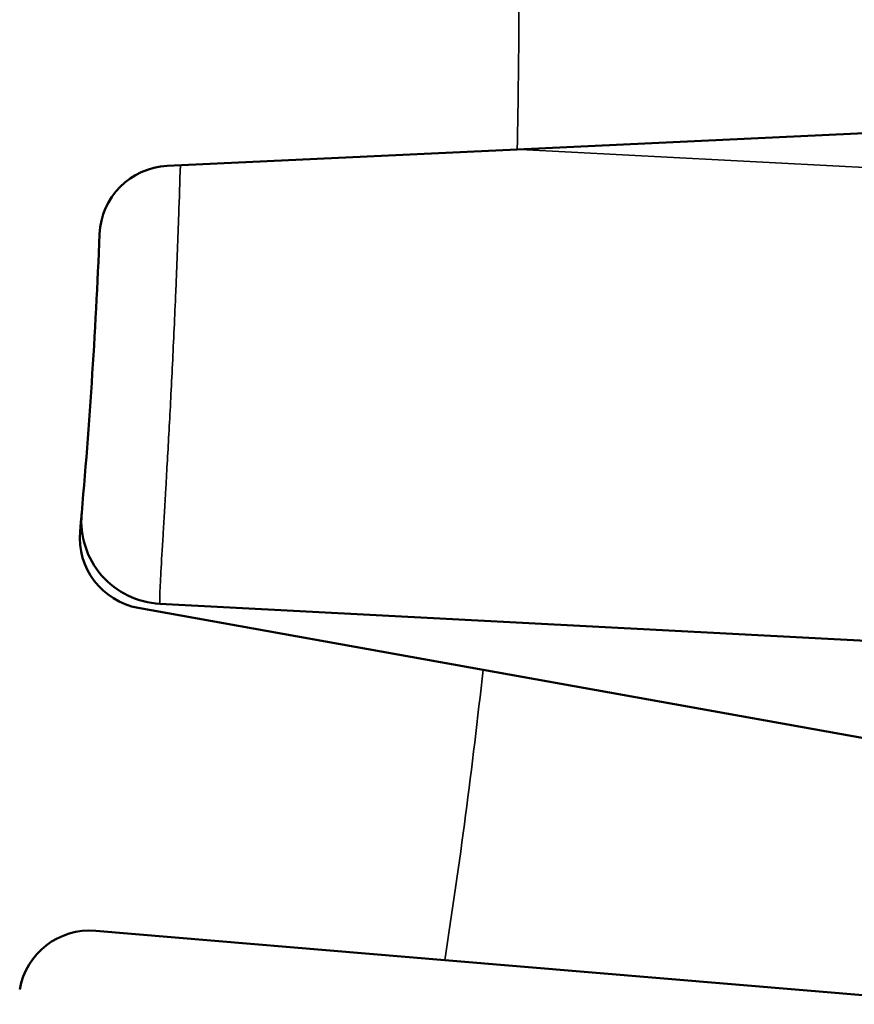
# Model space of a CAD drawing. Header units: millimetres. Extents: x 38 to 2514, y 38 to 1622.
# Tile 156 of 244: x 1122.9 to 1129.94, y 1321.53 to 1329.84. Entities that reach past the tile are written whole.
import ezdxf

# ---------------------------------------------------------------- set-up
doc = ezdxf.new("R2010")
doc.units = ezdxf.units.MM
doc.header["$LTSCALE"] = 7.692308
doc.layers.add('Visible (ISO)', color=7, linetype='Continuous', lineweight=50)
doc.layers.add('Visible Narrow (ISO)', color=7, linetype='Continuous', lineweight=35)

msp = doc.modelspace()

# ---------------------------------------------------------------- linework, layer by layer
at = {"layer": 'Visible (ISO)'}
for p, q in [((1127.0992, 1328.7456), (1131.5419, 1328.9544)), ((1124.1479, 1328.6069), (1127.0992, 1328.7456)), ((1124.0862, 1324.9117), (1130.7336, 1324.5634)), ((1126.8115, 1324.3552), (1123.9035, 1324.878)), ((1126.8115, 1324.3552), (1131.1889, 1323.5683)), ((1123.5448, 1322.1534), (1126.489, 1321.9057)), ((1126.489, 1321.9057), (1130.9209, 1321.5328))]:
    msp.add_line(p, q, dxfattribs=at)
for centre, radius, start, end in [((1124.1761, 1328.0076), 0.6, 92.69071, 177.71985), ((1074.6154, 1329.981), 49, 354.78015, 357.71985), ((1124.1229, 1325.6108), 0.7, 174.95538, 267), ((1124.0097, 1325.4685), 0.6, 174.78015, 259.80929), ((1123.4945, 1321.5555), 0.6, 85.19071, 170.21985)]:
    msp.add_arc(centre, radius, start, end, dxfattribs=at)
at = {"layer": 'Visible Narrow (ISO)'}
msp.add_line((1127.1265, 1328.7469), (1131.1455, 1328.5363), dxfattribs=at)
for start, end in [(358.65166, 1.34834), (351.15166, 353.84834)]:
    msp.add_arc((1074.6154, 1329.981), 52.4984, start, end, dxfattribs=at)
msp.add_open_spline([(1124.2587, 1328.6122), (1124.2544, 1328.4713), (1124.2499, 1328.3328), (1124.2452, 1328.198), (1124.238, 1327.9932), (1124.2304, 1327.7969), (1124.2224, 1327.6042), (1124.2216, 1327.5855), (1124.2208, 1327.5669), (1124.22, 1327.5483), (1124.211, 1327.3376), (1124.2016, 1327.1309), (1124.192, 1326.9344), (1124.1824, 1326.738), (1124.1727, 1326.5517), (1124.1632, 1326.3769), (1124.1537, 1326.2021), (1124.1444, 1326.0388), (1124.1359, 1325.8915), (1124.1277, 1325.7507), (1124.1202, 1325.6241), (1124.1135, 1325.5095), (1124.1132, 1325.5042), (1124.1129, 1325.4989), (1124.1125, 1325.4936), (1124.1056, 1325.3749), (1124.0994, 1325.27), (1124.0947, 1325.1832), (1124.09, 1325.0964), (1124.0866, 1325.0279), (1124.0851, 1324.9819), (1124.0836, 1324.9358), (1124.0839, 1324.9119), (1124.0862, 1324.9117)], degree=3, knots=[0.0444626, 0.0444626, 0.0444626, 0.0444626, 0.1111111, 0.1111111, 0.1111111, 0.2124125, 0.2124125, 0.2124125, 0.2222222, 0.2222222, 0.2222222, 0.3333333, 0.3333333, 0.3333333, 0.4444444, 0.4444444, 0.4444444, 0.5555556, 0.5555556, 0.5555556, 0.6617168, 0.6617168, 0.6617168, 0.6666667, 0.6666667, 0.6666667, 0.7777778, 0.7777778, 0.7777778, 0.8888889, 0.8888889, 0.8888889, 1, 1, 1, 1], dxfattribs=at)

doc.saveas('drawing.dxf')
